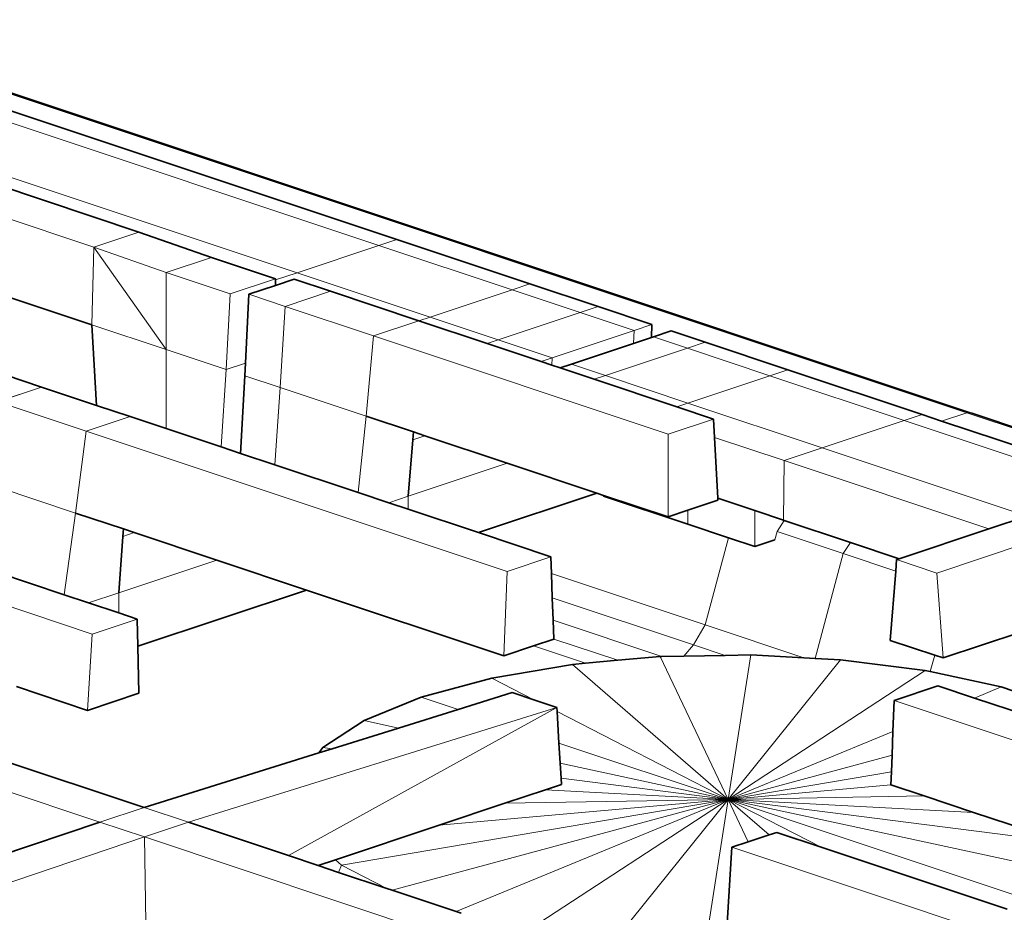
# Model space of a CAD drawing. Header units: inches. Extents: x 0 to 12.9, y 0 to 8.3.
# Tile 68 of 74: x 9.386 to 9.823, y 2.089 to 2.485. Entities that reach past the tile are written whole.
import ezdxf

# ---------------------------------------------------------------- set-up
doc = ezdxf.new("R2010")
doc.units = ezdxf.units.IN
doc.header["$MEASUREMENT"] = 0
doc.layers.add('Default', color=7, linetype='Continuous')

# ---------------------------------------------------------------- blocks, each defined once
blk = doc.blocks.new('MODEL_3')
at = {"lineweight": 0}
for p, q in [((9.41844, 2.38397), (9.11531, 2.48501)), ((9.11531, 2.48501), (9.41844, 2.38397)), ((9.3097, 2.47648), (9.80733, 2.31059)), ((9.30975, 2.47592), (9.80621, 2.31044)), ((9.80621, 2.31044), (9.30975, 2.47592)), ((9.55306, 2.38739), (9.31052, 2.46823)), ((9.31052, 2.46823), (9.55306, 2.38739)), ((9.3026, 2.46559), (9.54514, 2.38475)), ((9.54514, 2.38475), (9.3026, 2.46559)), ((9.26621, 2.45346), (9.50875, 2.37262)), ((9.50875, 2.37262), (9.26621, 2.45346)), ((9.11636, 2.44991), (9.41759, 2.3495)), ((9.41759, 2.3495), (9.11636, 2.44991)), ((9.25818, 2.45079), (9.43855, 2.39067)), ((9.43855, 2.39067), (9.25818, 2.45079)), ((9.43855, 2.39067), (9.41844, 2.38397)), ((9.41844, 2.38397), (9.43855, 2.39067)), ((9.43855, 2.39067), (9.47072, 2.37938)), ((9.47072, 2.37938), (9.43855, 2.39067)), ((9.41759, 2.3495), (9.41844, 2.38397)), ((9.41844, 2.38397), (9.41759, 2.3495)), ((9.41844, 2.38397), (9.4506, 2.3385)), ((9.45061, 2.37268), (9.41844, 2.38397)), ((9.4506, 2.3385), (9.41844, 2.38397)), ((9.41844, 2.38397), (9.45061, 2.37268)), ((9.54514, 2.38475), (9.50875, 2.37262)), ((9.50875, 2.37262), (9.54514, 2.38475)), ((9.54514, 2.38475), (9.55306, 2.38739)), ((9.55306, 2.38739), (9.54514, 2.38475)), ((9.54514, 2.38475), (9.60427, 2.36503)), ((9.60427, 2.36503), (9.54514, 2.38475)), ((9.55306, 2.38739), (9.61219, 2.36767)), ((9.61219, 2.36767), (9.55306, 2.38739)), ((9.45061, 2.37268), (9.47072, 2.37938)), ((9.47072, 2.37938), (9.45061, 2.37268)), ((9.47072, 2.37938), (9.4992, 2.36989)), ((9.4992, 2.36989), (9.47072, 2.37938)), ((9.4506, 2.3385), (9.45061, 2.37268)), ((9.45061, 2.37268), (9.4506, 2.3385)), ((9.45061, 2.37268), (9.47908, 2.36319)), ((9.47908, 2.36319), (9.45061, 2.37268)), ((9.50875, 2.37262), (9.4992, 2.36943)), ((9.4992, 2.36943), (9.50875, 2.37262)), ((9.56788, 2.3529), (9.50875, 2.37262)), ((9.50875, 2.37262), (9.56788, 2.3529)), ((9.4992, 2.36989), (9.47908, 2.36319)), ((9.47908, 2.36319), (9.4992, 2.36989)), ((9.49921, 2.36702), (9.48729, 2.36305)), ((9.48729, 2.36305), (9.49921, 2.36702)), ((9.4992, 2.36989), (9.4992, 2.36943)), ((9.4992, 2.36943), (9.4992, 2.36989)), ((9.4992, 2.36943), (9.49921, 2.36702)), ((9.49921, 2.36702), (9.4992, 2.36943)), ((9.50741, 2.36975), (9.49921, 2.36702)), ((9.49921, 2.36702), (9.50741, 2.36975)), ((9.52359, 2.36436), (9.50741, 2.36975)), ((9.50741, 2.36975), (9.52359, 2.36436)), ((9.61219, 2.36767), (9.60427, 2.36503)), ((9.60427, 2.36503), (9.61219, 2.36767)), ((9.64246, 2.35759), (9.61219, 2.36767)), ((9.61219, 2.36767), (9.64246, 2.35759)), ((9.47908, 2.36319), (9.47721, 2.32963)), ((9.47721, 2.32963), (9.47908, 2.36319)), ((9.48729, 2.36305), (9.48587, 2.33251)), ((9.48587, 2.33251), (9.48729, 2.36305)), ((9.50348, 2.35765), (9.48729, 2.36305)), ((9.48729, 2.36305), (9.50348, 2.35765)), ((9.52359, 2.36436), (9.50348, 2.35765)), ((9.50348, 2.35765), (9.52359, 2.36436)), ((9.56292, 2.35125), (9.52359, 2.36436)), ((9.52359, 2.36436), (9.56292, 2.35125)), ((9.60427, 2.36503), (9.56788, 2.3529)), ((9.56788, 2.3529), (9.60427, 2.36503)), ((9.63453, 2.35495), (9.60427, 2.36503)), ((9.60427, 2.36503), (9.63453, 2.35495)), ((9.50348, 2.35765), (9.50131, 2.32159)), ((9.50131, 2.32159), (9.50348, 2.35765)), ((9.54278, 2.34455), (9.50348, 2.35765)), ((9.50348, 2.35765), (9.54278, 2.34455)), ((9.63453, 2.35495), (9.64246, 2.35759)), ((9.64246, 2.35759), (9.63453, 2.35495)), ((9.6664, 2.34961), (9.64246, 2.35759)), ((9.64246, 2.35759), (9.6664, 2.34961)), ((9.56788, 2.3529), (9.56292, 2.35125)), ((9.56292, 2.35125), (9.56788, 2.3529)), ((9.56788, 2.3529), (9.59814, 2.34282)), ((9.59814, 2.34282), (9.56788, 2.3529)), ((9.59814, 2.34282), (9.63453, 2.35495)), ((9.63453, 2.35495), (9.59814, 2.34282)), ((9.65848, 2.34697), (9.63453, 2.35495)), ((9.63453, 2.35495), (9.65848, 2.34697)), ((9.41759, 2.3495), (9.41974, 2.31369)), ((9.41974, 2.31369), (9.41759, 2.3495)), ((9.41759, 2.3495), (9.4506, 2.3385)), ((9.4506, 2.3385), (9.41759, 2.3495)), ((9.56292, 2.35125), (9.54278, 2.34455)), ((9.54278, 2.34455), (9.56292, 2.35125)), ((9.59318, 2.34116), (9.56292, 2.35125)), ((9.56292, 2.35125), (9.59318, 2.34116)), ((9.6664, 2.34961), (9.65848, 2.34697)), ((9.66613, 2.34382), (9.6664, 2.34961)), ((9.54278, 2.34455), (9.53944, 2.30888)), ((9.53944, 2.30888), (9.54278, 2.34455)), ((9.54278, 2.34455), (9.67359, 2.30095)), ((9.67359, 2.30095), (9.54278, 2.34455)), ((9.62209, 2.33484), (9.65848, 2.34697)), ((9.65848, 2.34697), (9.62209, 2.33484)), ((9.65848, 2.34697), (9.65821, 2.34118)), ((9.66702, 2.34412), (9.66613, 2.34382)), ((9.66613, 2.34382), (9.66702, 2.34412)), ((9.67494, 2.34676), (9.66702, 2.34412)), ((9.66702, 2.34412), (9.67494, 2.34676)), ((9.68211, 2.33909), (9.66702, 2.34412)), ((9.66702, 2.34412), (9.68211, 2.33909)), ((9.69003, 2.34173), (9.67494, 2.34676)), ((9.67494, 2.34676), (9.69003, 2.34173)), ((9.59814, 2.34282), (9.59318, 2.34116)), ((9.59318, 2.34116), (9.59814, 2.34282)), ((9.61712, 2.33318), (9.59318, 2.34116)), ((9.59318, 2.34116), (9.61712, 2.33318)), ((9.59814, 2.34282), (9.62209, 2.33484)), ((9.62209, 2.33484), (9.59814, 2.34282)), ((9.65821, 2.34118), (9.63063, 2.33199)), ((9.63063, 2.33199), (9.65821, 2.34118)), ((9.65821, 2.34118), (9.66613, 2.34382)), ((9.69003, 2.34173), (9.68211, 2.33909)), ((9.68211, 2.33909), (9.69003, 2.34173)), ((9.72668, 2.32951), (9.69003, 2.34173)), ((9.69003, 2.34173), (9.72668, 2.32951)), ((9.4506, 2.3385), (9.4506, 2.3034)), ((9.4506, 2.3034), (9.4506, 2.3385)), ((9.4506, 2.3385), (9.47721, 2.32963)), ((9.47721, 2.32963), (9.4506, 2.3385)), ((9.68211, 2.33909), (9.64572, 2.32696)), ((9.64572, 2.32696), (9.68211, 2.33909)), ((9.71876, 2.32687), (9.68211, 2.33909)), ((9.68211, 2.33909), (9.71876, 2.32687)), ((9.48587, 2.33251), (9.47721, 2.32963)), ((9.47721, 2.32963), (9.48587, 2.33251)), ((9.48587, 2.33251), (9.48561, 2.32683)), ((9.48561, 2.32683), (9.48587, 2.33251)), ((9.62209, 2.33484), (9.61712, 2.33318)), ((9.61712, 2.33318), (9.62194, 2.33158)), ((9.62194, 2.33158), (9.62209, 2.33484)), ((9.62566, 2.33033), (9.62194, 2.33158)), ((9.62194, 2.33158), (9.62566, 2.33033)), ((9.63063, 2.33199), (9.62566, 2.33033)), ((9.62566, 2.33033), (9.63063, 2.33199)), ((9.63063, 2.33199), (9.64572, 2.32696)), ((9.64572, 2.32696), (9.63063, 2.33199)), ((9.3953, 2.32184), (9.37911, 2.32723)), ((9.37911, 2.32723), (9.3953, 2.32184)), ((9.47721, 2.32963), (9.47512, 2.29523)), ((9.47512, 2.29523), (9.47721, 2.32963)), ((9.48561, 2.32683), (9.48363, 2.29239)), ((9.48363, 2.29239), (9.48561, 2.32683)), ((9.50131, 2.32159), (9.48561, 2.32683)), ((9.48561, 2.32683), (9.50131, 2.32159)), ((9.64075, 2.3253), (9.62566, 2.33033)), ((9.62566, 2.33033), (9.64075, 2.3253)), ((9.64572, 2.32696), (9.64075, 2.3253)), ((9.64075, 2.3253), (9.64572, 2.32696)), ((9.64572, 2.32696), (9.68237, 2.31474)), ((9.68237, 2.31474), (9.64572, 2.32696)), ((9.71876, 2.32687), (9.68237, 2.31474)), ((9.68237, 2.31474), (9.71876, 2.32687)), ((9.72668, 2.32951), (9.71876, 2.32687)), ((9.71876, 2.32687), (9.72668, 2.32951)), ((9.71876, 2.32687), (9.77843, 2.30698)), ((9.77843, 2.30698), (9.71876, 2.32687)), ((9.78635, 2.30962), (9.72668, 2.32951)), ((9.72668, 2.32951), (9.78635, 2.30962)), ((9.67741, 2.31309), (9.64075, 2.3253)), ((9.64075, 2.3253), (9.67741, 2.31309)), ((9.3953, 2.32184), (9.37584, 2.31535)), ((9.37584, 2.31535), (9.3953, 2.32184)), ((9.41974, 2.31369), (9.3953, 2.32184)), ((9.3953, 2.32184), (9.41974, 2.31369)), ((9.50131, 2.32159), (9.49886, 2.28732)), ((9.49886, 2.28732), (9.50131, 2.32159)), ((9.53944, 2.30888), (9.50131, 2.32159)), ((9.50131, 2.32159), (9.53944, 2.30888)), ((9.41513, 2.30225), (9.37584, 2.31535)), ((9.37584, 2.31535), (9.41513, 2.30225)), ((9.43459, 2.30874), (9.41974, 2.31369)), ((9.41974, 2.31369), (9.43459, 2.30874)), ((9.68237, 2.31474), (9.67741, 2.31309)), ((9.67741, 2.31309), (9.68237, 2.31474)), ((9.68237, 2.31474), (9.74203, 2.29485)), ((9.74203, 2.29485), (9.68237, 2.31474)), ((9.67741, 2.31309), (9.6937, 2.30765)), ((9.6937, 2.30765), (9.67741, 2.31309)), ((9.77843, 2.30698), (9.78635, 2.30962)), ((9.78635, 2.30962), (9.77843, 2.30698)), ((9.79506, 2.30672), (9.78635, 2.30962)), ((9.78635, 2.30962), (9.79506, 2.30672)), ((9.80621, 2.31044), (9.79506, 2.30672)), ((9.79506, 2.30672), (9.80621, 2.31044)), ((9.80621, 2.31044), (9.80733, 2.31059)), ((9.80733, 2.31059), (9.80621, 2.31044)), ((9.80621, 2.31044), (9.85466, 2.29429)), ((9.85466, 2.29429), (9.80621, 2.31044)), ((9.80733, 2.31059), (9.80843, 2.31023)), ((9.80843, 2.31023), (9.85578, 2.29444)), ((9.43459, 2.30874), (9.41513, 2.30225)), ((9.41513, 2.30225), (9.43459, 2.30874)), ((9.4506, 2.3034), (9.43459, 2.30874)), ((9.43459, 2.30874), (9.4506, 2.3034)), ((9.53944, 2.30888), (9.53583, 2.27499)), ((9.53583, 2.27499), (9.53944, 2.30888)), ((9.53944, 2.30888), (9.56042, 2.30189)), ((9.56042, 2.30189), (9.53944, 2.30888)), ((9.67359, 2.30095), (9.6937, 2.30765)), ((9.6937, 2.30765), (9.67359, 2.30095)), ((9.6937, 2.30765), (9.69415, 2.29948)), ((9.69415, 2.29948), (9.6937, 2.30765)), ((9.77843, 2.30698), (9.74203, 2.29485)), ((9.74203, 2.29485), (9.77843, 2.30698)), ((9.77843, 2.30698), (9.86944, 2.27664)), ((9.86944, 2.27664), (9.77843, 2.30698)), ((9.79506, 2.30672), (9.8435, 2.29057)), ((9.8435, 2.29057), (9.79506, 2.30672)), ((9.41513, 2.30225), (9.41039, 2.26587)), ((9.41039, 2.26587), (9.41513, 2.30225)), ((9.41513, 2.30225), (9.60201, 2.23996)), ((9.60201, 2.23996), (9.41513, 2.30225)), ((9.47512, 2.29523), (9.4506, 2.3034)), ((9.4506, 2.3034), (9.47512, 2.29523)), ((9.56042, 2.30189), (9.56013, 2.29843)), ((9.56546, 2.30021), (9.56042, 2.30189)), ((9.67359, 2.30095), (9.67353, 2.26418)), ((9.67353, 2.26418), (9.67359, 2.30095)), ((9.56013, 2.29843), (9.55807, 2.27331)), ((9.55807, 2.27331), (9.56013, 2.29843)), ((9.56013, 2.29843), (9.56546, 2.30021)), ((9.56546, 2.30021), (9.60212, 2.28799)), ((9.60212, 2.28799), (9.56546, 2.30021)), ((9.69415, 2.29948), (9.69565, 2.27243)), ((9.72504, 2.28919), (9.69415, 2.29948)), ((9.69565, 2.27243), (9.69415, 2.29948)), ((9.69415, 2.29948), (9.72504, 2.28919)), ((9.48363, 2.29239), (9.47512, 2.29523)), ((9.47512, 2.29523), (9.48363, 2.29239)), ((9.49886, 2.28732), (9.48363, 2.29239)), ((9.48363, 2.29239), (9.49886, 2.28732)), ((9.74203, 2.29485), (9.72504, 2.28919)), ((9.72504, 2.28919), (9.74203, 2.29485)), ((9.74203, 2.29485), (9.83306, 2.26451)), ((9.83306, 2.26451), (9.74203, 2.29485)), ((9.95637, 2.29373), (9.79289, 2.23923)), ((9.79289, 2.23923), (9.95637, 2.29373)), ((9.53583, 2.27499), (9.49886, 2.28732)), ((9.49886, 2.28732), (9.53583, 2.27499)), ((9.55807, 2.27331), (9.60212, 2.28799)), ((9.60212, 2.28799), (9.55807, 2.27331)), ((9.60212, 2.28799), (9.64194, 2.27471)), ((9.64194, 2.27471), (9.60212, 2.28799)), ((9.72486, 2.26269), (9.72504, 2.28919)), ((9.72504, 2.28919), (9.72486, 2.26269)), ((9.81606, 2.25885), (9.72504, 2.28919)), ((9.72504, 2.28919), (9.81606, 2.25885)), ((9.41039, 2.26587), (9.37226, 2.27858)), ((9.37226, 2.27858), (9.41039, 2.26587)), ((9.54948, 2.27044), (9.53583, 2.27499)), ((9.53583, 2.27499), (9.54948, 2.27044)), ((9.64194, 2.27471), (9.58931, 2.25717)), ((9.58931, 2.25717), (9.64194, 2.27471)), ((9.64194, 2.27471), (9.64493, 2.27372)), ((9.64493, 2.27372), (9.64194, 2.27471)), ((9.55807, 2.27331), (9.54948, 2.27044)), ((9.54948, 2.27044), (9.55807, 2.26758)), ((9.55807, 2.26758), (9.55807, 2.27331)), ((9.64493, 2.27372), (9.64493, 2.27341)), ((9.67353, 2.26418), (9.64493, 2.27372)), ((9.64493, 2.27341), (9.68237, 2.26093)), ((9.6957, 2.27157), (9.68237, 2.26713)), ((9.68237, 2.26713), (9.6957, 2.27157)), ((9.69565, 2.27243), (9.6957, 2.27157)), ((9.71212, 2.26694), (9.69565, 2.27243)), ((9.6957, 2.27157), (9.69565, 2.27243)), ((9.69565, 2.27243), (9.71212, 2.26694)), ((9.41039, 2.26587), (9.40532, 2.22957)), ((9.40532, 2.22957), (9.41039, 2.26587)), ((9.41039, 2.26587), (9.43161, 2.2588)), ((9.43161, 2.2588), (9.41039, 2.26587)), ((9.58931, 2.25717), (9.55807, 2.26758)), ((9.55807, 2.26758), (9.58931, 2.25717)), ((9.68237, 2.26713), (9.67353, 2.26418)), ((9.68237, 2.26093), (9.68237, 2.26713)), ((9.72486, 2.26269), (9.71212, 2.26694)), ((9.71212, 2.26694), (9.71212, 2.25101)), ((9.71212, 2.25101), (9.71212, 2.26694)), ((9.71212, 2.26694), (9.72486, 2.26269)), ((9.72517, 2.26259), (9.72195, 2.25771)), ((9.72195, 2.25771), (9.72517, 2.26259)), ((9.72517, 2.26259), (9.72486, 2.26269)), ((9.72486, 2.26269), (9.72517, 2.26259)), ((9.75456, 2.25279), (9.72517, 2.26259)), ((9.72517, 2.26259), (9.75456, 2.25279)), ((9.81606, 2.25885), (9.83306, 2.26451)), ((9.83306, 2.26451), (9.81606, 2.25885)), ((9.43161, 2.2588), (9.43137, 2.25551)), ((9.43137, 2.25551), (9.43642, 2.25719)), ((9.43642, 2.25719), (9.43161, 2.2588)), ((9.43642, 2.25719), (9.47307, 2.24497)), ((9.47307, 2.24497), (9.43642, 2.25719)), ((9.62147, 2.24645), (9.58931, 2.25717)), ((9.58931, 2.25717), (9.62147, 2.24645)), ((9.68237, 2.26093), (9.70044, 2.2549)), ((9.70044, 2.2549), (9.68237, 2.26093)), ((9.72195, 2.25771), (9.72094, 2.25395)), ((9.72094, 2.25395), (9.72195, 2.25771)), ((9.75135, 2.24791), (9.72195, 2.25771)), ((9.72195, 2.25771), (9.75135, 2.24791)), ((9.77623, 2.24557), (9.81606, 2.25885)), ((9.81606, 2.25885), (9.77623, 2.24557)), ((9.41782, 2.21213), (9.28701, 2.25573)), ((9.28701, 2.25573), (9.41782, 2.21213)), ((9.43137, 2.25551), (9.42955, 2.23047)), ((9.42955, 2.23047), (9.43137, 2.25551)), ((9.70044, 2.2549), (9.69001, 2.21621)), ((9.69001, 2.21621), (9.70044, 2.2549)), ((9.71212, 2.25101), (9.70044, 2.2549)), ((9.70044, 2.2549), (9.71212, 2.25101)), ((9.72094, 2.25395), (9.71212, 2.25101)), ((9.71212, 2.25101), (9.72094, 2.25395)), ((9.75456, 2.25279), (9.75135, 2.24791)), ((9.75135, 2.24791), (9.75456, 2.25279)), ((9.77623, 2.24557), (9.75456, 2.25279)), ((9.75456, 2.25279), (9.77623, 2.24557)), ((9.75135, 2.24791), (9.73881, 2.20135)), ((9.73881, 2.20135), (9.75135, 2.24791)), ((9.75135, 2.24791), (9.77465, 2.24014)), ((9.77465, 2.24014), (9.75135, 2.24791)), ((9.42955, 2.23047), (9.47307, 2.24497)), ((9.47307, 2.24497), (9.42955, 2.23047)), ((9.47307, 2.24497), (9.5129, 2.2317)), ((9.5129, 2.2317), (9.47307, 2.24497)), ((9.60201, 2.23996), (9.62147, 2.24645)), ((9.62147, 2.24645), (9.60201, 2.23996)), ((9.62175, 2.23897), (9.62147, 2.24645)), ((9.62147, 2.24645), (9.62175, 2.23897)), ((9.77465, 2.24014), (9.77505, 2.24518)), ((9.77505, 2.24518), (9.77465, 2.24014)), ((9.77505, 2.24518), (9.77623, 2.24557)), ((9.77623, 2.24557), (9.77505, 2.24518)), ((9.79289, 2.23923), (9.77505, 2.24518)), ((9.77505, 2.24518), (9.79289, 2.23923)), ((9.40532, 2.22957), (9.36842, 2.24187)), ((9.36842, 2.24187), (9.40532, 2.22957)), ((9.60201, 2.23996), (9.60055, 2.20248)), ((9.60055, 2.20248), (9.60201, 2.23996)), ((9.77224, 2.20932), (9.77465, 2.24014)), ((9.77465, 2.24014), (9.77224, 2.20932)), ((9.79289, 2.23923), (9.79569, 2.2015)), ((9.79569, 2.2015), (9.79289, 2.23923)), ((9.69001, 2.21621), (9.62175, 2.23897)), ((9.62175, 2.23897), (9.62214, 2.22822)), ((9.62214, 2.22822), (9.62175, 2.23897)), ((9.62175, 2.23897), (9.69001, 2.21621)), ((9.42955, 2.23047), (9.41608, 2.22598)), ((9.41608, 2.22598), (9.42955, 2.23047)), ((9.42955, 2.23047), (9.42955, 2.22149)), ((9.42955, 2.22149), (9.42955, 2.23047)), ((9.5129, 2.2317), (9.43801, 2.20674)), ((9.43801, 2.20674), (9.5129, 2.2317)), ((9.5129, 2.2317), (9.60055, 2.20248)), ((9.60055, 2.20248), (9.5129, 2.2317)), ((9.41608, 2.22598), (9.40532, 2.22957)), ((9.40532, 2.22957), (9.41608, 2.22598)), ((9.42955, 2.22149), (9.41608, 2.22598)), ((9.41608, 2.22598), (9.42955, 2.22149)), ((9.62214, 2.22822), (9.62251, 2.21828)), ((9.6848, 2.20733), (9.62214, 2.22822)), ((9.62251, 2.21828), (9.62214, 2.22822)), ((9.62214, 2.22822), (9.6848, 2.20733)), ((9.41782, 2.21213), (9.43773, 2.21876)), ((9.43773, 2.21876), (9.41782, 2.21213)), ((9.43773, 2.21876), (9.42955, 2.22149)), ((9.42955, 2.22149), (9.43773, 2.21876)), ((9.43801, 2.20674), (9.43773, 2.21876)), ((9.43773, 2.21876), (9.43801, 2.20674)), ((9.62251, 2.21828), (9.62282, 2.2099)), ((9.62282, 2.2099), (9.62251, 2.21828)), ((9.62251, 2.21828), (9.67085, 2.20216)), ((9.67085, 2.20216), (9.62251, 2.21828)), ((9.1577, 2.21644), (9.42123, 2.1286)), ((9.42123, 2.1286), (9.1577, 2.21644)), ((9.6848, 2.20733), (9.69001, 2.21621)), ((9.69001, 2.21621), (9.6848, 2.20733)), ((9.7338, 2.20161), (9.69001, 2.21621)), ((9.69001, 2.21621), (9.7338, 2.20161)), ((9.82973, 2.21285), (9.79569, 2.2015)), ((9.79569, 2.2015), (9.82973, 2.21285)), ((9.4157, 2.17824), (9.41782, 2.21213)), ((9.41782, 2.21213), (9.4157, 2.17824)), ((9.62282, 2.2099), (9.61378, 2.20689)), ((9.61378, 2.20689), (9.62282, 2.2099)), ((9.62282, 2.2099), (9.65124, 2.20047)), ((9.65124, 2.20047), (9.62282, 2.2099)), ((9.79198, 2.20274), (9.77224, 2.20932)), ((9.77224, 2.20932), (9.79198, 2.20274)), ((9.4385, 2.18584), (9.43801, 2.20674)), ((9.43801, 2.20674), (9.4385, 2.18584)), ((9.60055, 2.20248), (9.61378, 2.20689)), ((9.61378, 2.20689), (9.60055, 2.20248)), ((9.61378, 2.20689), (9.63689, 2.19919)), ((9.63689, 2.19919), (9.61378, 2.20689)), ((9.68058, 2.20233), (9.6848, 2.20733)), ((9.6848, 2.20733), (9.68058, 2.20233)), ((9.69884, 2.20265), (9.6848, 2.20733)), ((9.6848, 2.20733), (9.69884, 2.20265)), ((9.63689, 2.19919), (9.65124, 2.20047)), ((9.65124, 2.20047), (9.63689, 2.19919)), ((9.65124, 2.20047), (9.67008, 2.20215)), ((9.67008, 2.20215), (9.65124, 2.20047)), ((9.67008, 2.20215), (9.67085, 2.20216)), ((9.67085, 2.20216), (9.67008, 2.20215)), ((9.67008, 2.20215), (9.70024, 2.13869)), ((9.70024, 2.13869), (9.67008, 2.20215)), ((9.67085, 2.20216), (9.68058, 2.20233)), ((9.68058, 2.20233), (9.67085, 2.20216)), ((9.68058, 2.20233), (9.69884, 2.20265)), ((9.69884, 2.20265), (9.68058, 2.20233)), ((9.69884, 2.20265), (9.71033, 2.20285)), ((9.71033, 2.20285), (9.69884, 2.20265)), ((9.71033, 2.20285), (9.70024, 2.13869)), ((9.70024, 2.13869), (9.71033, 2.20285)), ((9.75013, 2.20075), (9.70024, 2.13869)), ((9.70024, 2.13869), (9.75013, 2.20075)), ((9.71033, 2.20285), (9.7338, 2.20161)), ((9.7338, 2.20161), (9.71033, 2.20285)), ((9.73881, 2.20135), (9.7338, 2.20161)), ((9.7338, 2.20161), (9.73881, 2.20135)), ((9.73881, 2.20135), (9.75013, 2.20075)), ((9.75013, 2.20075), (9.73881, 2.20135)), ((9.75013, 2.20075), (9.78775, 2.19594)), ((9.78775, 2.19594), (9.75013, 2.20075)), ((9.79198, 2.20274), (9.79001, 2.19545)), ((9.79001, 2.19545), (9.79198, 2.20274)), ((9.79569, 2.2015), (9.79198, 2.20274)), ((9.79198, 2.20274), (9.79569, 2.2015)), ((9.63116, 2.19867), (9.59525, 2.19257)), ((9.59525, 2.19257), (9.63116, 2.19867)), ((9.63689, 2.19919), (9.63116, 2.19867)), ((9.63116, 2.19867), (9.63689, 2.19919)), ((9.63116, 2.19867), (9.70024, 2.13869)), ((9.70024, 2.13869), (9.63116, 2.19867)), ((9.70024, 2.13869), (9.78775, 2.19594)), ((9.78775, 2.19594), (9.70024, 2.13869)), ((9.78775, 2.19594), (9.79001, 2.19545)), ((9.79001, 2.19545), (9.78775, 2.19594)), ((9.79001, 2.19545), (9.82154, 2.18862)), ((9.82154, 2.18862), (9.79001, 2.19545)), ((9.59525, 2.19257), (9.56394, 2.18412)), ((9.56394, 2.18412), (9.59525, 2.19257)), ((9.59525, 2.19257), (9.61396, 2.18297)), ((9.61396, 2.18297), (9.59525, 2.19257)), ((9.38411, 2.18877), (9.4157, 2.17824)), ((9.4157, 2.17824), (9.38411, 2.18877)), ((9.77392, 2.18266), (9.79338, 2.18914)), ((9.79338, 2.18914), (9.77392, 2.18266)), ((9.79338, 2.18914), (9.80964, 2.18372)), ((9.80964, 2.18372), (9.79338, 2.18914)), ((9.82154, 2.18862), (9.80964, 2.18372)), ((9.80964, 2.18372), (9.82154, 2.18862)), ((9.82154, 2.18862), (9.85004, 2.17912)), ((9.85004, 2.17912), (9.82154, 2.18862)), ((9.4157, 2.17824), (9.4385, 2.18584)), ((9.4385, 2.18584), (9.4157, 2.17824)), ((9.56394, 2.18412), (9.53858, 2.17368)), ((9.53858, 2.17368), (9.56394, 2.18412)), ((9.56394, 2.18412), (9.5803, 2.17867)), ((9.5803, 2.17867), (9.56394, 2.18412)), ((9.5803, 2.17867), (9.60435, 2.18617)), ((9.60435, 2.18617), (9.5803, 2.17867)), ((9.60435, 2.18617), (9.61396, 2.18297)), ((9.61396, 2.18297), (9.60435, 2.18617)), ((9.61396, 2.18297), (9.62413, 2.17958)), ((9.62413, 2.17958), (9.61396, 2.18297)), ((9.7734, 2.1688), (9.77392, 2.18266)), ((9.77392, 2.18266), (9.7734, 2.1688)), ((9.94567, 2.12541), (9.77392, 2.18266)), ((9.77392, 2.18266), (9.94567, 2.12541)), ((9.80964, 2.18372), (9.83535, 2.17516)), ((9.83535, 2.17516), (9.80964, 2.18372)), ((9.62413, 2.17958), (9.46057, 2.12852)), ((9.46057, 2.12852), (9.62413, 2.17958)), ((9.62413, 2.17958), (9.50501, 2.11371)), ((9.50501, 2.11371), (9.62413, 2.17958)), ((9.55379, 2.17039), (9.5803, 2.17867)), ((9.5803, 2.17867), (9.55379, 2.17039)), ((9.62413, 2.17958), (9.62424, 2.17769)), ((9.62424, 2.17769), (9.62413, 2.17958)), ((9.53858, 2.17368), (9.52027, 2.16171)), ((9.52027, 2.16171), (9.53858, 2.17368)), ((9.53858, 2.17368), (9.55379, 2.17039)), ((9.55379, 2.17039), (9.53858, 2.17368)), ((9.62424, 2.17769), (9.62508, 2.16374)), ((9.62508, 2.16374), (9.62424, 2.17769)), ((9.62424, 2.17769), (9.70024, 2.13869)), ((9.70024, 2.13869), (9.62424, 2.17769)), ((9.44079, 2.13512), (9.33197, 2.17139)), ((9.33197, 2.17139), (9.44079, 2.13512)), ((9.52433, 2.16119), (9.55379, 2.17039)), ((9.55379, 2.17039), (9.52433, 2.16119)), ((9.7734, 2.1688), (9.70024, 2.13869)), ((9.70024, 2.13869), (9.7734, 2.1688)), ((9.77301, 2.15833), (9.7734, 2.1688)), ((9.7734, 2.1688), (9.77301, 2.15833)), ((9.52027, 2.16171), (9.51836, 2.15933)), ((9.51836, 2.15933), (9.52433, 2.16119)), ((9.52433, 2.16119), (9.52027, 2.16171)), ((9.62508, 2.16374), (9.62562, 2.15484)), ((9.62562, 2.15484), (9.62508, 2.16374)), ((9.62508, 2.16374), (9.70024, 2.13869)), ((9.70024, 2.13869), (9.62508, 2.16374)), ((9.51836, 2.15933), (9.44079, 2.13512)), ((9.44079, 2.13512), (9.51836, 2.15933)), ((9.77301, 2.15833), (9.70024, 2.13869)), ((9.70024, 2.13869), (9.77301, 2.15833)), ((9.77274, 2.151), (9.77301, 2.15833)), ((9.77301, 2.15833), (9.77274, 2.151)), ((9.62562, 2.15484), (9.62602, 2.14818)), ((9.62602, 2.14818), (9.62562, 2.15484)), ((9.62562, 2.15484), (9.70024, 2.13869)), ((9.70024, 2.13869), (9.62562, 2.15484)), ((9.62602, 2.14818), (9.62619, 2.14532)), ((9.62619, 2.14532), (9.62602, 2.14818)), ((9.62602, 2.14818), (9.70024, 2.13869)), ((9.70024, 2.13869), (9.62602, 2.14818)), ((9.77274, 2.151), (9.70024, 2.13869)), ((9.70024, 2.13869), (9.77274, 2.151)), ((9.77252, 2.14516), (9.77274, 2.151)), ((9.77274, 2.151), (9.77252, 2.14516)), ((9.61913, 2.14297), (9.60109, 2.13695)), ((9.60109, 2.13695), (9.61913, 2.14297)), ((9.62619, 2.14532), (9.61913, 2.14297)), ((9.61913, 2.14297), (9.62619, 2.14532)), ((9.61913, 2.14297), (9.70024, 2.13869)), ((9.70024, 2.13869), (9.61913, 2.14297)), ((9.77252, 2.14516), (9.70024, 2.13869)), ((9.70024, 2.13869), (9.77252, 2.14516)), ((9.78736, 2.14021), (9.77252, 2.14516)), ((9.77252, 2.14516), (9.78736, 2.14021)), ((9.52849, 2.10952), (9.70024, 2.13869)), ((9.70024, 2.13869), (9.52849, 2.10952)), ((9.55096, 2.09839), (9.70024, 2.13869)), ((9.70024, 2.13869), (9.55096, 2.09839)), ((9.5719, 2.12722), (9.70024, 2.13869)), ((9.70024, 2.13869), (9.5719, 2.12722)), ((9.57936, 2.08893), (9.70024, 2.13869)), ((9.70024, 2.13869), (9.57936, 2.08893)), ((9.60109, 2.13695), (9.70024, 2.13869)), ((9.70024, 2.13869), (9.60109, 2.13695)), ((9.61273, 2.08144), (9.70024, 2.13869)), ((9.70024, 2.13869), (9.61273, 2.08144)), ((9.65034, 2.07662), (9.70024, 2.13869)), ((9.70024, 2.13869), (9.65034, 2.07662)), ((9.69015, 2.07452), (9.70024, 2.13869)), ((9.70024, 2.13869), (9.69015, 2.07452)), ((9.78736, 2.14021), (9.70024, 2.13869)), ((9.70024, 2.13869), (9.78736, 2.14021)), ((9.70024, 2.13869), (9.70919, 2.11985)), ((9.70919, 2.11985), (9.70024, 2.13869)), ((9.70024, 2.13869), (9.7184, 2.12292)), ((9.7184, 2.12292), (9.70024, 2.13869)), ((9.70024, 2.13869), (9.74152, 2.1175)), ((9.74152, 2.1175), (9.70024, 2.13869)), ((9.70024, 2.13869), (9.83654, 2.09325)), ((9.83654, 2.09325), (9.70024, 2.13869)), ((9.70024, 2.13869), (9.8619, 2.10369)), ((9.80918, 2.13294), (9.70024, 2.13869)), ((9.70024, 2.13869), (9.80918, 2.13294)), ((9.84905, 2.11965), (9.70024, 2.13869)), ((9.70024, 2.13869), (9.84905, 2.11965)), ((9.8619, 2.10369), (9.70024, 2.13869)), ((9.80918, 2.13294), (9.78736, 2.14021)), ((9.78736, 2.14021), (9.80918, 2.13294)), ((9.44079, 2.13512), (9.42123, 2.1286)), ((9.42123, 2.1286), (9.44079, 2.13512)), ((9.44079, 2.13512), (9.46057, 2.12852)), ((9.46057, 2.12852), (9.44079, 2.13512)), ((9.60109, 2.13695), (9.5719, 2.12722)), ((9.5719, 2.12722), (9.60109, 2.13695)), ((9.84905, 2.11965), (9.80918, 2.13294)), ((9.80918, 2.13294), (9.84905, 2.11965)), ((9.42123, 2.1286), (9.36457, 2.10948)), ((9.36457, 2.10948), (9.42123, 2.1286)), ((9.44101, 2.122), (9.42123, 2.1286)), ((9.42123, 2.1286), (9.44101, 2.122)), ((9.46057, 2.12852), (9.44101, 2.122)), ((9.44101, 2.122), (9.46057, 2.12852)), ((9.46057, 2.12852), (9.50501, 2.11371)), ((9.50501, 2.11371), (9.46057, 2.12852)), ((9.5719, 2.12722), (9.52579, 2.11186)), ((9.52579, 2.11186), (9.5719, 2.12722)), ((9.3329, 2.08553), (9.44101, 2.122)), ((9.44101, 2.122), (9.3329, 2.08553)), ((9.68823, 2.03959), (9.44101, 2.122)), ((9.44162, 2.0838), (9.44101, 2.122)), ((9.44101, 2.122), (9.68823, 2.03959)), ((9.44101, 2.122), (9.44162, 2.0838)), ((9.70919, 2.11985), (9.7184, 2.12292)), ((9.7184, 2.12292), (9.70919, 2.11985)), ((9.7184, 2.12292), (9.72183, 2.12406)), ((9.72183, 2.12406), (9.7184, 2.12292)), ((9.72183, 2.12406), (9.74152, 2.1175)), ((9.74152, 2.1175), (9.72183, 2.12406)), ((9.69986, 2.08352), (9.70192, 2.11743)), ((9.70192, 2.11743), (9.69986, 2.08352)), ((9.70192, 2.11743), (9.70919, 2.11985)), ((9.70919, 2.11985), (9.70192, 2.11743)), ((9.81754, 2.07889), (9.70192, 2.11743)), ((9.70192, 2.11743), (9.81754, 2.07889)), ((9.74152, 2.1175), (9.82423, 2.08993)), ((9.82423, 2.08993), (9.74152, 2.1175)), ((9.50501, 2.11371), (9.51818, 2.10932)), ((9.51818, 2.10932), (9.50501, 2.11371)), ((9.52579, 2.11186), (9.51818, 2.10932)), ((9.51818, 2.10932), (9.52723, 2.1063)), ((9.52849, 2.10952), (9.52579, 2.11186)), ((9.52723, 2.1063), (9.52849, 2.10952)), ((9.54867, 2.09915), (9.52849, 2.10952)), ((9.52849, 2.10952), (9.54867, 2.09915)), ((9.52723, 2.1063), (9.54867, 2.09915)), ((9.54867, 2.09915), (9.52723, 2.1063)), ((9.54867, 2.09915), (9.55096, 2.09839)), ((9.55096, 2.09839), (9.54867, 2.09915)), ((9.55096, 2.09839), (9.57936, 2.08893)), ((9.57936, 2.08893), (9.55096, 2.09839)), ((9.57936, 2.08893), (9.58164, 2.08817)), ((9.58164, 2.08817), (9.57936, 2.08893))]:
    blk.add_line(p, q, dxfattribs=at).dxf.unprotected_set("ltscale", 0)
at = {"lineweight": 35}
for p, q in [((9.80733, 2.31059), (9.3097, 2.47648)), ((9.55306, 2.38739), (9.31052, 2.46823)), ((9.41759, 2.3495), (9.11636, 2.44991)), ((9.43855, 2.39067), (9.25818, 2.45079)), ((9.43855, 2.39067), (9.47072, 2.37938)), ((9.61219, 2.36767), (9.55306, 2.38739)), ((9.47072, 2.37938), (9.4992, 2.36989)), ((9.48729, 2.36305), (9.49921, 2.36702)), ((9.4992, 2.36989), (9.4992, 2.36943)), ((9.4992, 2.36943), (9.49921, 2.36702)), ((9.49921, 2.36702), (9.50741, 2.36975)), ((9.50741, 2.36975), (9.52359, 2.36436)), ((9.64246, 2.35759), (9.61219, 2.36767)), ((9.48587, 2.33251), (9.48729, 2.36305)), ((9.56292, 2.35125), (9.52359, 2.36436)), ((9.6664, 2.34961), (9.64246, 2.35759)), ((9.41974, 2.31369), (9.41759, 2.3495)), ((9.59318, 2.34116), (9.56292, 2.35125)), ((9.66613, 2.34382), (9.6664, 2.34961)), ((9.66613, 2.34382), (9.66702, 2.34412)), ((9.66702, 2.34412), (9.67494, 2.34676)), ((9.69003, 2.34173), (9.67494, 2.34676)), ((9.61712, 2.33318), (9.59318, 2.34116)), ((9.63063, 2.33199), (9.65821, 2.34118)), ((9.65821, 2.34118), (9.66613, 2.34382)), ((9.72668, 2.32951), (9.69003, 2.34173)), ((9.48561, 2.32683), (9.48587, 2.33251)), ((9.62194, 2.33158), (9.61712, 2.33318)), ((9.62566, 2.33033), (9.62194, 2.33158)), ((9.63063, 2.33199), (9.62566, 2.33033)), ((9.37911, 2.32723), (9.3953, 2.32184)), ((9.48561, 2.32683), (9.48363, 2.29239)), ((9.64075, 2.3253), (9.62566, 2.33033)), ((9.78635, 2.30962), (9.72668, 2.32951)), ((9.67741, 2.31309), (9.64075, 2.3253)), ((9.41974, 2.31369), (9.3953, 2.32184)), ((9.43459, 2.30874), (9.41974, 2.31369)), ((9.6937, 2.30765), (9.67741, 2.31309)), ((9.79506, 2.30672), (9.78635, 2.30962)), ((9.80733, 2.31059), (9.80843, 2.31023)), ((9.80843, 2.31023), (9.85578, 2.29444)), ((9.4506, 2.3034), (9.43459, 2.30874)), ((9.56042, 2.30189), (9.53944, 2.30888)), ((9.6937, 2.30765), (9.69415, 2.29948)), ((9.8435, 2.29057), (9.79506, 2.30672)), ((9.47512, 2.29523), (9.4506, 2.3034)), ((9.56042, 2.30189), (9.56013, 2.29843)), ((9.56546, 2.30021), (9.56042, 2.30189)), ((9.56013, 2.29843), (9.55807, 2.27331)), ((9.60212, 2.28799), (9.56546, 2.30021)), ((9.69415, 2.29948), (9.69565, 2.27243)), ((9.48363, 2.29239), (9.47512, 2.29523)), ((9.49886, 2.28732), (9.48363, 2.29239)), ((9.53583, 2.27499), (9.49886, 2.28732)), ((9.64194, 2.27471), (9.60212, 2.28799)), ((9.54948, 2.27044), (9.53583, 2.27499)), ((9.64194, 2.27471), (9.58931, 2.25717)), ((9.64493, 2.27372), (9.64194, 2.27471)), ((9.55807, 2.26758), (9.54948, 2.27044)), ((9.64493, 2.27341), (9.64493, 2.27372)), ((9.67353, 2.26418), (9.64493, 2.27372)), ((9.64493, 2.27341), (9.68237, 2.26093)), ((9.6957, 2.27157), (9.68237, 2.26713)), ((9.71212, 2.26694), (9.69565, 2.27243)), ((9.69565, 2.27243), (9.6957, 2.27157)), ((9.43161, 2.2588), (9.41039, 2.26587)), ((9.58931, 2.25717), (9.55807, 2.26758)), ((9.68237, 2.26713), (9.67353, 2.26418)), ((9.72486, 2.26269), (9.71212, 2.26694)), ((9.72517, 2.26259), (9.72486, 2.26269)), ((9.75456, 2.25279), (9.72517, 2.26259)), ((9.83306, 2.26451), (9.81606, 2.25885)), ((9.43161, 2.2588), (9.43137, 2.25551)), ((9.43642, 2.25719), (9.43161, 2.2588)), ((9.47307, 2.24497), (9.43642, 2.25719)), ((9.62147, 2.24645), (9.58931, 2.25717)), ((9.68237, 2.26093), (9.70044, 2.2549)), ((9.81606, 2.25885), (9.77623, 2.24557)), ((9.43137, 2.25551), (9.42955, 2.23047)), ((9.70044, 2.2549), (9.71212, 2.25101)), ((9.71212, 2.25101), (9.72094, 2.25395)), ((9.77623, 2.24557), (9.75456, 2.25279)), ((9.5129, 2.2317), (9.47307, 2.24497)), ((9.62147, 2.24645), (9.62175, 2.23897)), ((9.77465, 2.24014), (9.77505, 2.24518)), ((9.77623, 2.24557), (9.77505, 2.24518)), ((9.40532, 2.22957), (9.36842, 2.24187)), ((9.77224, 2.20932), (9.77465, 2.24014)), ((9.62175, 2.23897), (9.62214, 2.22822)), ((9.5129, 2.2317), (9.43801, 2.20674)), ((9.60055, 2.20248), (9.5129, 2.2317)), ((9.41608, 2.22598), (9.40532, 2.22957)), ((9.42955, 2.22149), (9.41608, 2.22598)), ((9.62214, 2.22822), (9.62251, 2.21828)), ((9.43773, 2.21876), (9.42955, 2.22149)), ((9.43773, 2.21876), (9.43801, 2.20674)), ((9.62251, 2.21828), (9.62282, 2.2099)), ((9.79569, 2.2015), (9.82973, 2.21285)), ((9.62282, 2.2099), (9.61378, 2.20689)), ((9.79198, 2.20274), (9.77224, 2.20932)), ((9.43801, 2.20674), (9.4385, 2.18584)), ((9.61378, 2.20689), (9.60055, 2.20248)), ((9.63689, 2.19919), (9.65124, 2.20047)), ((9.65124, 2.20047), (9.67008, 2.20215)), ((9.67008, 2.20215), (9.67085, 2.20216)), ((9.67085, 2.20216), (9.68058, 2.20233)), ((9.68058, 2.20233), (9.69884, 2.20265)), ((9.69884, 2.20265), (9.71033, 2.20285)), ((9.71033, 2.20285), (9.7338, 2.20161)), ((9.7338, 2.20161), (9.73881, 2.20135)), ((9.73881, 2.20135), (9.75013, 2.20075)), ((9.75013, 2.20075), (9.78775, 2.19594)), ((9.79569, 2.2015), (9.79198, 2.20274)), ((9.59525, 2.19257), (9.63116, 2.19867)), ((9.63116, 2.19867), (9.63689, 2.19919)), ((9.78775, 2.19594), (9.79001, 2.19545)), ((9.79001, 2.19545), (9.82154, 2.18862)), ((9.56394, 2.18412), (9.59525, 2.19257)), ((9.4157, 2.17824), (9.38411, 2.18877)), ((9.79338, 2.18914), (9.77392, 2.18266)), ((9.80964, 2.18372), (9.79338, 2.18914)), ((9.82154, 2.18862), (9.85004, 2.17912)), ((9.4385, 2.18584), (9.4157, 2.17824)), ((9.53858, 2.17368), (9.56394, 2.18412)), ((9.60435, 2.18617), (9.5803, 2.17867)), ((9.61396, 2.18297), (9.60435, 2.18617)), ((9.62413, 2.17958), (9.61396, 2.18297)), ((9.77392, 2.18266), (9.7734, 2.1688)), ((9.83535, 2.17516), (9.80964, 2.18372)), ((9.5803, 2.17867), (9.55379, 2.17039)), ((9.62424, 2.17769), (9.62413, 2.17958)), ((9.52027, 2.16171), (9.53858, 2.17368)), ((9.62508, 2.16374), (9.62424, 2.17769)), ((9.44079, 2.13512), (9.33197, 2.17139)), ((9.55379, 2.17039), (9.52433, 2.16119)), ((9.7734, 2.1688), (9.77301, 2.15833)), ((9.51836, 2.15933), (9.52027, 2.16171)), ((9.52433, 2.16119), (9.51836, 2.15933)), ((9.62562, 2.15484), (9.62508, 2.16374)), ((9.51836, 2.15933), (9.44079, 2.13512)), ((9.77301, 2.15833), (9.77274, 2.151)), ((9.62602, 2.14818), (9.62562, 2.15484)), ((9.62619, 2.14532), (9.62602, 2.14818)), ((9.77274, 2.151), (9.77252, 2.14516)), ((9.61913, 2.14297), (9.60109, 2.13695)), ((9.62619, 2.14532), (9.61913, 2.14297)), ((9.77252, 2.14516), (9.78736, 2.14021)), ((9.78736, 2.14021), (9.80918, 2.13294)), ((9.60109, 2.13695), (9.5719, 2.12722)), ((9.80918, 2.13294), (9.84905, 2.11965)), ((9.36457, 2.10948), (9.42123, 2.1286)), ((9.50501, 2.11371), (9.46057, 2.12852)), ((9.5719, 2.12722), (9.52579, 2.11186)), ((9.7184, 2.12292), (9.70919, 2.11985)), ((9.72183, 2.12406), (9.7184, 2.12292)), ((9.74152, 2.1175), (9.72183, 2.12406)), ((9.70192, 2.11743), (9.69986, 2.08352)), ((9.70919, 2.11985), (9.70192, 2.11743)), ((9.82423, 2.08993), (9.74152, 2.1175)), ((9.51818, 2.10932), (9.50501, 2.11371)), ((9.52579, 2.11186), (9.51818, 2.10932)), ((9.52723, 2.1063), (9.51818, 2.10932)), ((9.54867, 2.09915), (9.52723, 2.1063)), ((9.55096, 2.09839), (9.54867, 2.09915)), ((9.57936, 2.08893), (9.55096, 2.09839)), ((9.58164, 2.08817), (9.57936, 2.08893))]:
    blk.add_line(p, q, dxfattribs=at)
blk = doc.blocks.new('Page 1')
at = {"layer": 'Default'}
blk.add_blockref('MODEL_3', (0, 0), dxfattribs=at)

msp = doc.modelspace()

# ---------------------------------------------------------------- block references
msp.add_blockref('Page 1', (0, 0))

doc.saveas('drawing.dxf')
